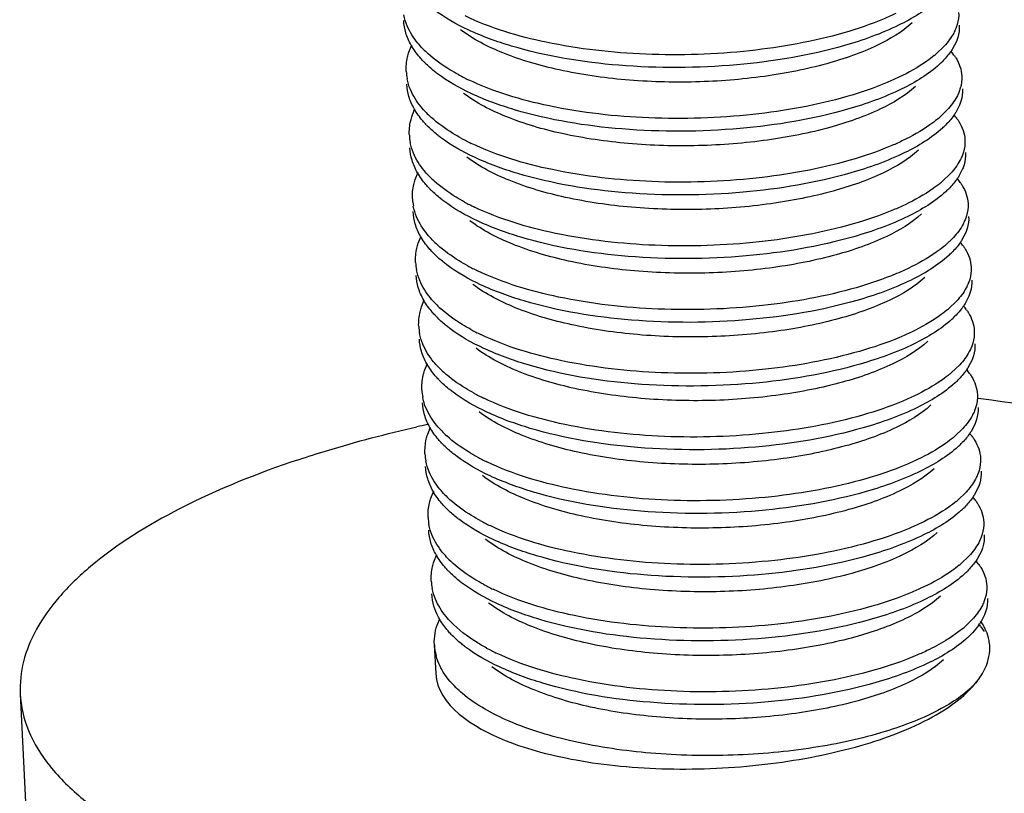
# Model space of a CAD drawing. Header units: millimetres. Extents: x -24622 to 2009, y -1603 to 2074.
# Tile 239 of 256: x 1604.04 to 1611.15, y 1043.93 to 1049.51. Entities that reach past the tile are written whole.
import ezdxf

# ---------------------------------------------------------------- set-up
doc = ezdxf.new("R2010")
doc.units = ezdxf.units.MM
doc.layers.add('02___PRT_ALL_AXES', color=7, linetype='Continuous')

msp = doc.modelspace()

# ---------------------------------------------------------------- linework, layer by layer
at = {"color": 7, "linetype": 'Continuous'}
for p, q in [((1610.7997, 1049.3534), (1610.7723, 1049.3)), ((1606.852, 1049.2764), (1606.8726, 1049.328)), ((1610.7115, 1049.3185), (1610.6526, 1049.2619)), ((1606.8745, 1048.8167), (1606.8952, 1048.8684)), ((1610.734, 1048.8589), (1610.6751, 1048.8023)), ((1610.8222, 1048.8938), (1610.7948, 1048.8403)), ((1610.8448, 1048.4342), (1610.8174, 1048.3807)), ((1606.8971, 1048.3571), (1606.9177, 1048.4088)), ((1610.7565, 1048.3992), (1610.6976, 1048.3427)), ((1606.9196, 1047.8975), (1606.9402, 1047.9491)), ((1610.7791, 1047.9396), (1610.7202, 1047.883)), ((1610.8673, 1047.9745), (1610.8399, 1047.9211)), ((1610.8898, 1047.5149), (1610.8624, 1047.4615)), ((1606.9421, 1047.4379), (1606.9628, 1047.4895)), ((1610.8016, 1047.48), (1610.7427, 1047.4234)), ((1606.9647, 1046.9782), (1606.9853, 1047.0299)), ((1610.8242, 1047.0204), (1610.7652, 1046.9638)), ((1610.9124, 1047.0553), (1610.885, 1047.0018)), ((1610.9349, 1046.5957), (1610.9075, 1046.5422)), ((1606.9872, 1046.5186), (1607.0079, 1046.5702)), ((1610.8467, 1046.5607), (1610.7878, 1046.5041)), ((1607.0098, 1046.059), (1607.0304, 1046.1106)), ((1610.8692, 1046.1011), (1610.8103, 1046.0445)), ((1610.9575, 1046.136), (1610.93, 1046.0826)), ((1610.98, 1045.6764), (1610.9526, 1045.6229)), ((1607.0323, 1045.5993), (1607.0529, 1045.651)), ((1610.8918, 1045.6415), (1610.8329, 1045.5849)), ((1610.9143, 1045.1818), (1610.8554, 1045.1253)), ((1611.0025, 1045.2168), (1610.9751, 1045.1633)), ((1610.8434, 1045.1152), (1610.7639, 1045.0566)), ((1610.977, 1045.1295), (1610.9999, 1045.0959))]:
    msp.add_line(p, q, dxfattribs=at)
for centre, radius, start, end in [((1607.5058, 1049.8354), 0.7696, 224.05686, 227.91123), ((1610.4447, 1049.0156), 0.4139, 35.35444, 40.17903), ((1607.4819, 1049.7153), 0.7296, 223.71837, 225.33192), ((1610.1243, 1049.8787), 0.8121, 309.47489, 310.58179), ((1610.2143, 1049.6912), 0.6838, 312.62592, 315.16281), ((1607.2014, 1049.1542), 0.3696, 182.81654, 190.91201), ((1607.979, 1050.5344), 1.6165, 241.53036, 244.35136), ((1607.5283, 1049.3758), 0.7696, 224.05686, 227.91123), ((1610.1468, 1049.419), 0.8121, 309.47489, 310.58179), ((1610.4672, 1048.556), 0.4139, 35.35444, 40.17903), ((1607.5045, 1049.2557), 0.7296, 223.71837, 225.33192), ((1610.2368, 1049.2316), 0.6838, 312.62592, 315.16281), ((1607.2239, 1048.6946), 0.3696, 182.81654, 190.91201), ((1608.0015, 1050.0747), 1.6165, 241.53036, 244.35136), ((1607.5509, 1048.9162), 0.7696, 224.05686, 227.91123), ((1610.4898, 1048.0964), 0.4139, 35.35444, 40.17903), ((1607.527, 1048.796), 0.7296, 223.71837, 225.33192), ((1610.1694, 1048.9594), 0.8121, 309.47489, 310.58179), ((1610.2594, 1048.7719), 0.6838, 312.62592, 315.16281), ((1607.2465, 1048.235), 0.3696, 182.81654, 190.91201), ((1608.024, 1049.6151), 1.6165, 241.53036, 244.35136), ((1607.5734, 1048.4566), 0.7696, 224.05686, 227.91123), ((1610.1919, 1048.4998), 0.8121, 309.47489, 310.58179), ((1610.5123, 1047.6367), 0.4139, 35.35444, 40.17903), ((1607.5496, 1048.3364), 0.7296, 223.71837, 225.33192), ((1610.2819, 1048.3123), 0.6838, 312.62592, 315.16281), ((1607.269, 1047.7753), 0.3696, 182.81654, 190.91201), ((1608.0466, 1049.1555), 1.6165, 241.53036, 244.35136), ((1607.5959, 1047.9969), 0.7696, 224.05686, 227.91123), ((1610.5348, 1047.1771), 0.4139, 35.35444, 40.17903), ((1607.5721, 1047.8768), 0.7296, 223.71837, 225.33192), ((1610.2144, 1048.0402), 0.8121, 309.47489, 310.58179), ((1610.3044, 1047.8527), 0.6838, 312.62592, 315.16281), ((1607.2916, 1047.3157), 0.3696, 182.81654, 190.91201), ((1608.0691, 1048.6959), 1.6165, 241.53036, 244.35136), ((1607.6185, 1047.5373), 0.7696, 224.05686, 227.91123), ((1610.237, 1047.5805), 0.8121, 309.47489, 310.58179), ((1610.5574, 1046.7175), 0.4139, 35.35444, 40.17903), ((1607.5946, 1047.4171), 0.7296, 223.71837, 225.33192), ((1610.327, 1047.393), 0.6838, 312.62592, 315.16281), ((1607.3141, 1046.8561), 0.3696, 182.81654, 190.91201), ((1608.0916, 1048.2362), 1.6165, 241.53036, 244.35136), ((1607.641, 1047.0777), 0.7696, 224.05686, 227.91123), ((1610.5799, 1046.2578), 0.4139, 35.35444, 40.17903), ((1607.6172, 1046.9575), 0.7296, 223.71837, 225.33192), ((1610.2595, 1047.1209), 0.8121, 309.47489, 310.58179), ((1610.3495, 1046.9334), 0.6838, 312.62592, 315.16281), ((1607.3366, 1046.3964), 0.3696, 182.81654, 190.91201), ((1608.1142, 1047.7766), 1.6165, 241.53036, 244.35136), ((1607.6635, 1046.618), 0.7696, 224.05686, 227.91123), ((1610.2821, 1046.6613), 0.8121, 309.47489, 310.58179), ((1610.6025, 1045.7982), 0.4139, 35.35444, 40.17903), ((1607.6397, 1046.4979), 0.7296, 223.71837, 225.33192), ((1610.3721, 1046.4738), 0.6838, 312.62592, 315.16281), ((1607.3592, 1045.9368), 0.3696, 182.81654, 190.91201), ((1608.1367, 1047.317), 1.6165, 241.53036, 244.35136), ((1607.6861, 1046.1584), 0.7696, 224.05686, 227.91123), ((1610.625, 1045.3386), 0.4139, 35.35444, 40.17903), ((1607.6622, 1046.0383), 0.7296, 223.71837, 225.33192), ((1610.3046, 1046.2016), 0.8121, 309.47489, 310.58179), ((1610.3946, 1046.0142), 0.6838, 312.62592, 315.16281), ((1607.3817, 1045.4772), 0.3696, 182.81654, 190.91201), ((1608.1593, 1046.8573), 1.6165, 241.53036, 244.35136), ((1610.3271, 1045.742), 0.8121, 309.47489, 310.58179), ((1610.6347, 1044.8684), 0.4305, 37.33763, 41.23878), ((1610.4342, 1045.5367), 0.6592, 312.58339, 316.94538), ((1607.4094, 1045.0184), 0.3748, 182.90577, 194.93178), ((1608.1818, 1046.3977), 1.6165, 241.53036, 244.35136), ((1610.7356, 1044.974), 0.3052, 356.88242, 6.76356)]:
    msp.add_arc(centre, radius, start, end, dxfattribs=at)
for points, start_tangent, end_tangent in [([(1610.6549, 1049.6477), (1610.3831, 1049.47), (1609.9922, 1049.3231)], (-0.735524, -0.677498), (-0.961024, -0.276464)), ([(1609.9922, 1049.3231), (1609.217, 1049.1845), (1608.3657, 1049.1811), (1607.5918, 1049.3194), (1607.2788, 1049.4365), (1607.0351, 1049.5799)], (-0.961024, -0.276464), (-0.798461, 0.602046)), ([(1606.8293, 1049.4157), (1606.8142, 1049.5038)], (-0.28417, 0.958774), (-0.048797, 0.998809)), ([(1606.8396, 1049.4662), (1606.8159, 1049.5439)], (-0.385657, 0.922642), (-0.18914, 0.98195)), ([(1609.9877, 1049.415), (1609.3101, 1049.286), (1608.5592, 1049.2609), (1607.8409, 1049.3473), (1607.2567, 1049.5368)], (-0.961024, -0.276464), (-0.901202, 0.4334)), ([(1610.3623, 1049.554), (1610.2777, 1049.5161), (1609.9877, 1049.415)], (-0.902338, -0.43103), (-0.961024, -0.276464)), ([(1610.8161, 1049.5618), (1610.8054, 1049.4745), (1610.7952, 1049.4454)], (0.048761, -0.99881), (-0.37737, -0.926062)), ([(1606.9527, 1049.3003), (1606.9167, 1049.3405), (1606.8396, 1049.4662)], (-0.694786, 0.719217), (-0.385657, 0.922642)), ([(1610.4813, 1049.4879), (1610.2297, 1049.3253), (1609.8648, 1049.1923), (1609.4156, 1049.1012), (1608.9179, 1049.0609), (1608.4111, 1049.0761), (1607.9355, 1049.1474), (1607.5288, 1049.2707), (1607.2235, 1049.4378)], (-0.735477, -0.677549), (-0.798212, 0.602377)), ([(1610.7952, 1049.4454), (1610.7801, 1049.4134), (1610.7115, 1049.3185)], (-0.37737, -0.926062), (-0.676472, -0.736469)), ([(1610.8206, 1049.4698), (1610.8099, 1049.3826), (1610.7997, 1049.3534)], (0.048761, -0.99881), (-0.37737, -0.926062)), ([(1606.8681, 1049.3254), (1606.8293, 1049.4157)], (-0.493567, 0.869708), (-0.28417, 0.958774)), ([(1606.9546, 1049.211), (1606.9293, 1049.239), (1606.8681, 1049.3254)], (-0.691016, 0.72284), (-0.493567, 0.869708)), ([(1610.7723, 1049.3), (1610.757, 1049.277), (1610.6992, 1049.209)], (-0.526052, -0.850452), (-0.704812, -0.709394)), ([(1606.8322, 1049.1361), (1606.8421, 1049.2412), (1606.852, 1049.2764)], (-0.048797, 0.998809), (0.313223, 0.94968)), ([(1607.2084, 1049.1133), (1607.1464, 1049.149), (1606.9899, 1049.2643)], (-0.878776, 0.477234), (-0.741573, 0.670872)), ([(1610.6405, 1049.2518), (1610.5865, 1049.2106), (1610.3848, 1049.0944)], (-0.771848, -0.635807), (-0.902338, -0.43103)), ([(1610.7823, 1049.2551), (1610.7959, 1049.2345), (1610.8256, 1049.1712)], (0.577811, -0.816171), (0.31537, -0.948969)), ([(1607.0577, 1049.1202), (1607.0337, 1049.1389), (1606.969, 1049.1964)], (-0.798461, 0.602046), (-0.711096, 0.703095)), ([(1610.6774, 1049.188), (1610.4056, 1049.0103), (1610.0147, 1048.8635)], (-0.735524, -0.677498), (-0.961024, -0.276464)), ([(1610.8256, 1049.1712), (1610.8387, 1049.1021)], (0.31537, -0.948969), (0.048761, -0.99881)), ([(1606.8621, 1049.0066), (1606.8385, 1049.0842)], (-0.385657, 0.922642), (-0.18914, 0.98195)), ([(1610.0147, 1048.8635), (1609.2395, 1048.7248), (1608.3882, 1048.7215), (1607.6143, 1048.8597), (1607.3014, 1048.9769), (1607.0577, 1049.1202)], (-0.961024, -0.276464), (-0.798461, 0.602046)), ([(1610.0102, 1048.9554), (1609.3326, 1048.8264), (1608.5817, 1048.8013), (1607.8634, 1048.8877), (1607.2792, 1049.0771)], (-0.961024, -0.276464), (-0.901202, 0.4334)), ([(1610.3848, 1049.0944), (1610.3002, 1049.0565), (1610.0102, 1048.9554)], (-0.902338, -0.43103), (-0.961024, -0.276464)), ([(1610.8387, 1049.1021), (1610.8279, 1049.0149), (1610.8177, 1048.9857)], (0.048761, -0.99881), (-0.37737, -0.926062)), ([(1606.8518, 1048.956), (1606.8367, 1049.0441)], (-0.28417, 0.958774), (-0.048797, 0.998809)), ([(1606.9752, 1048.8406), (1606.9393, 1048.8809), (1606.8621, 1049.0066)], (-0.694786, 0.719217), (-0.385657, 0.922642)), ([(1610.5038, 1049.0282), (1610.2522, 1048.8657), (1609.8873, 1048.7327), (1609.4382, 1048.6416), (1608.9404, 1048.6012), (1608.4336, 1048.6165), (1607.958, 1048.6877), (1607.5514, 1048.811), (1607.246, 1048.9782)], (-0.735477, -0.677549), (-0.798212, 0.602377)), ([(1610.8432, 1049.0102), (1610.8324, 1048.923), (1610.8222, 1048.8938)], (0.048761, -0.99881), (-0.37737, -0.926062)), ([(1606.8907, 1048.8657), (1606.8518, 1048.956)], (-0.493567, 0.869708), (-0.28417, 0.958774)), ([(1610.8177, 1048.9857), (1610.8027, 1048.9537), (1610.734, 1048.8589)], (-0.37737, -0.926062), (-0.676472, -0.736469)), ([(1606.9771, 1048.7514), (1606.9518, 1048.7794), (1606.8907, 1048.8657)], (-0.691016, 0.72284), (-0.493567, 0.869708)), ([(1606.8548, 1048.6764), (1606.8646, 1048.7816), (1606.8745, 1048.8167)], (-0.048797, 0.998809), (0.313223, 0.94968)), ([(1607.2309, 1048.6537), (1607.169, 1048.6894), (1607.0124, 1048.8047)], (-0.878776, 0.477234), (-0.741573, 0.670872)), ([(1610.6631, 1048.7922), (1610.609, 1048.751), (1610.4074, 1048.6347)], (-0.771848, -0.635807), (-0.902338, -0.43103)), ([(1610.7948, 1048.8403), (1610.7796, 1048.8174), (1610.7217, 1048.7494)], (-0.526052, -0.850452), (-0.704812, -0.709394)), ([(1610.8048, 1048.7955), (1610.8184, 1048.7748), (1610.8481, 1048.7116)], (0.577811, -0.816171), (0.31537, -0.948969)), ([(1607.0802, 1048.6606), (1607.0563, 1048.6792), (1606.9915, 1048.7367)], (-0.798461, 0.602046), (-0.711096, 0.703095)), ([(1610.6999, 1048.7284), (1610.4282, 1048.5507), (1610.0373, 1048.4039)], (-0.735524, -0.677498), (-0.961024, -0.276464)), ([(1610.0373, 1048.4039), (1609.2621, 1048.2652), (1608.4107, 1048.2619), (1607.6368, 1048.4001), (1607.3239, 1048.5172), (1607.0802, 1048.6606)], (-0.961024, -0.276464), (-0.798461, 0.602046)), ([(1610.8612, 1048.6425), (1610.8505, 1048.5553), (1610.8403, 1048.5261)], (0.048761, -0.99881), (-0.37737, -0.926062)), ([(1610.8481, 1048.7116), (1610.8612, 1048.6425)], (0.31537, -0.948969), (0.048761, -0.99881)), ([(1606.8744, 1048.4964), (1606.8593, 1048.5845)], (-0.28417, 0.958774), (-0.048797, 0.998809)), ([(1606.8846, 1048.547), (1606.861, 1048.6246)], (-0.385657, 0.922642), (-0.18914, 0.98195)), ([(1610.0328, 1048.4958), (1609.3552, 1048.3668), (1608.6043, 1048.3417), (1607.886, 1048.428), (1607.3018, 1048.6175)], (-0.961024, -0.276464), (-0.901202, 0.4334)), ([(1610.4074, 1048.6347), (1610.3228, 1048.5968), (1610.0328, 1048.4958)], (-0.902338, -0.43103), (-0.961024, -0.276464)), ([(1606.9977, 1048.381), (1606.9618, 1048.4213), (1606.8846, 1048.547)], (-0.694786, 0.719217), (-0.385657, 0.922642)), ([(1610.5263, 1048.5686), (1610.2747, 1048.406), (1609.9099, 1048.2731), (1609.4607, 1048.182), (1608.963, 1048.1416), (1608.4562, 1048.1568), (1607.9805, 1048.2281), (1607.5739, 1048.3514), (1607.2686, 1048.5186)], (-0.735477, -0.677549), (-0.798212, 0.602377)), ([(1610.8403, 1048.5261), (1610.8252, 1048.4941), (1610.7565, 1048.3992)], (-0.37737, -0.926062), (-0.676472, -0.736469)), ([(1610.8657, 1048.5506), (1610.855, 1048.4633), (1610.8448, 1048.4342)], (0.048761, -0.99881), (-0.37737, -0.926062)), ([(1606.9132, 1048.4061), (1606.8744, 1048.4964)], (-0.493567, 0.869708), (-0.28417, 0.958774)), ([(1606.8773, 1048.2168), (1606.8871, 1048.322), (1606.8971, 1048.3571)], (-0.048797, 0.998809), (0.313223, 0.94968)), ([(1606.9997, 1048.2918), (1606.9744, 1048.3197), (1606.9132, 1048.4061)], (-0.691016, 0.72284), (-0.493567, 0.869708)), ([(1610.8174, 1048.3807), (1610.8021, 1048.3578), (1610.7443, 1048.2898)], (-0.526052, -0.850452), (-0.704812, -0.709394)), ([(1607.2534, 1048.1941), (1607.1915, 1048.2297), (1607.035, 1048.345)], (-0.878776, 0.477234), (-0.741573, 0.670872)), ([(1610.6856, 1048.3326), (1610.6316, 1048.2914), (1610.4299, 1048.1751)], (-0.771848, -0.635807), (-0.902338, -0.43103)), ([(1610.8273, 1048.3359), (1610.841, 1048.3152), (1610.8707, 1048.252)], (0.577811, -0.816171), (0.31537, -0.948969)), ([(1607.1028, 1048.201), (1607.0788, 1048.2196), (1607.0141, 1048.2771)], (-0.798461, 0.602046), (-0.711096, 0.703095)), ([(1610.7225, 1048.2688), (1610.4507, 1048.0911), (1610.0598, 1047.9442)], (-0.735524, -0.677498), (-0.961024, -0.276464)), ([(1610.8707, 1048.252), (1610.8837, 1048.1829)], (0.31537, -0.948969), (0.048761, -0.99881)), ([(1606.9072, 1048.0873), (1606.8835, 1048.165)], (-0.385657, 0.922642), (-0.18914, 0.98195)), ([(1610.0598, 1047.9442), (1609.2846, 1047.8056), (1608.4333, 1047.8022), (1607.6594, 1047.9405), (1607.3464, 1048.0576), (1607.1028, 1048.201)], (-0.961024, -0.276464), (-0.798461, 0.602046)), ([(1610.0553, 1048.0362), (1609.3777, 1047.9071), (1608.6268, 1047.8821), (1607.9085, 1047.9684), (1607.3243, 1048.1579)], (-0.961024, -0.276464), (-0.901202, 0.4334)), ([(1610.4299, 1048.1751), (1610.3453, 1048.1372), (1610.0553, 1048.0362)], (-0.902338, -0.43103), (-0.961024, -0.276464)), ([(1610.8837, 1048.1829), (1610.873, 1048.0956), (1610.8628, 1048.0665)], (0.048761, -0.99881), (-0.37737, -0.926062)), ([(1606.8969, 1048.0368), (1606.8818, 1048.1249)], (-0.28417, 0.958774), (-0.048797, 0.998809)), ([(1607.0203, 1047.9214), (1606.9844, 1047.9616), (1606.9072, 1048.0873)], (-0.694786, 0.719217), (-0.385657, 0.922642)), ([(1610.5489, 1048.109), (1610.2973, 1047.9464), (1609.9324, 1047.8135), (1609.4833, 1047.7223), (1608.9855, 1047.682), (1608.4787, 1047.6972), (1608.0031, 1047.7685), (1607.5964, 1047.8918), (1607.2911, 1048.0589)], (-0.735477, -0.677549), (-0.798207, 0.602384)), ([(1610.8882, 1048.091), (1610.8775, 1048.0037), (1610.8673, 1047.9745)], (0.048761, -0.99881), (-0.37737, -0.926062)), ([(1606.9358, 1047.9465), (1606.8969, 1048.0368)], (-0.493567, 0.869708), (-0.28417, 0.958774)), ([(1610.8628, 1048.0665), (1610.8478, 1048.0345), (1610.7791, 1047.9396)], (-0.37737, -0.926062), (-0.676472, -0.736469)), ([(1607.0222, 1047.8321), (1606.9969, 1047.8601), (1606.9358, 1047.9465)], (-0.691016, 0.72284), (-0.493567, 0.869708)), ([(1606.8998, 1047.7572), (1606.9097, 1047.8623), (1606.9196, 1047.8975)], (-0.048797, 0.998809), (0.313223, 0.94968)), ([(1607.276, 1047.7345), (1607.214, 1047.7701), (1607.0575, 1047.8854)], (-0.878776, 0.477234), (-0.741573, 0.670872)), ([(1610.7082, 1047.8729), (1610.6541, 1047.8318), (1610.4525, 1047.7155)], (-0.771848, -0.635807), (-0.902338, -0.43103)), ([(1610.8399, 1047.9211), (1610.8247, 1047.8981), (1610.7668, 1047.8301)], (-0.526052, -0.850452), (-0.704812, -0.709394)), ([(1610.8499, 1047.8762), (1610.8635, 1047.8556), (1610.8932, 1047.7923)], (0.577811, -0.816171), (0.31537, -0.948969)), ([(1607.1253, 1047.7413), (1607.1014, 1047.76), (1607.0366, 1047.8175)], (-0.798461, 0.602046), (-0.711096, 0.703095)), ([(1610.745, 1047.8091), (1610.4733, 1047.6314), (1610.0823, 1047.4846)], (-0.735524, -0.677498), (-0.961024, -0.276464)), ([(1610.8932, 1047.7923), (1610.9063, 1047.7233)], (0.31537, -0.948969), (0.048761, -0.99881)), ([(1610.0823, 1047.4846), (1609.3072, 1047.346), (1608.4558, 1047.3426), (1607.6819, 1047.4809), (1607.369, 1047.598), (1607.1253, 1047.7413)], (-0.961024, -0.276464), (-0.798461, 0.602046)), ([(1610.9063, 1047.7233), (1610.8956, 1047.636), (1610.8853, 1047.6068)], (0.048761, -0.99881), (-0.37737, -0.926062)), ([(1606.9195, 1047.5771), (1606.9043, 1047.6652)], (-0.28417, 0.958774), (-0.048797, 0.998809)), ([(1606.9297, 1047.6277), (1606.9061, 1047.7054)], (-0.385657, 0.922642), (-0.18914, 0.98195)), ([(1610.5714, 1047.6493), (1610.3198, 1047.4868), (1609.9549, 1047.3538), (1609.5058, 1047.2627), (1609.008, 1047.2223), (1608.5012, 1047.2376), (1608.0256, 1047.3089), (1607.619, 1047.4322), (1607.3136, 1047.5993)], (-0.735477, -0.677549), (-0.798212, 0.602377)), ([(1610.0778, 1047.5765), (1609.4003, 1047.4475), (1608.6494, 1047.4224), (1607.9311, 1047.5088), (1607.3469, 1047.6982)], (-0.961024, -0.276464), (-0.901202, 0.4334)), ([(1610.4525, 1047.7155), (1610.3678, 1047.6776), (1610.0778, 1047.5765)], (-0.902338, -0.43103), (-0.961024, -0.276464)), ([(1606.9583, 1047.4869), (1606.9195, 1047.5771)], (-0.493567, 0.869708), (-0.28417, 0.958774)), ([(1607.0428, 1047.4617), (1607.0069, 1047.502), (1606.9297, 1047.6277)], (-0.694786, 0.719217), (-0.385657, 0.922642)), ([(1610.8853, 1047.6068), (1610.8703, 1047.5749), (1610.8016, 1047.48)], (-0.37737, -0.926062), (-0.676472, -0.736469)), ([(1610.9108, 1047.6313), (1610.9001, 1047.5441), (1610.8898, 1047.5149)], (0.048761, -0.99881), (-0.37737, -0.926062)), ([(1606.9224, 1047.2975), (1606.9322, 1047.4027), (1606.9421, 1047.4379)], (-0.048797, 0.998809), (0.313223, 0.94968)), ([(1607.0448, 1047.3725), (1607.0195, 1047.4005), (1606.9583, 1047.4869)], (-0.691016, 0.72284), (-0.493567, 0.869708)), ([(1610.8624, 1047.4615), (1610.8472, 1047.4385), (1610.7894, 1047.3705)], (-0.526052, -0.850452), (-0.704812, -0.709394)), ([(1607.2985, 1047.2748), (1607.2366, 1047.3105), (1607.0801, 1047.4258)], (-0.878776, 0.477234), (-0.741573, 0.670872)), ([(1610.7307, 1047.4133), (1610.6767, 1047.3721), (1610.475, 1047.2559)], (-0.771848, -0.635807), (-0.902338, -0.43103)), ([(1610.8724, 1047.4166), (1610.886, 1047.396), (1610.9158, 1047.3327)], (0.577811, -0.816171), (0.31537, -0.948969)), ([(1607.1478, 1047.2817), (1607.1239, 1047.3003), (1607.0592, 1047.3579)], (-0.798461, 0.602046), (-0.711096, 0.703095)), ([(1610.7675, 1047.3495), (1610.4958, 1047.1718), (1610.1049, 1047.025)], (-0.735524, -0.677498), (-0.961024, -0.276464)), ([(1610.9158, 1047.3327), (1610.9288, 1047.2636)], (0.31537, -0.948969), (0.048761, -0.99881)), ([(1606.9522, 1047.1681), (1606.9286, 1047.2457)], (-0.385657, 0.922642), (-0.18914, 0.98195)), ([(1610.1049, 1047.025), (1609.3297, 1046.8863), (1608.4783, 1046.883), (1607.7044, 1047.0212), (1607.3915, 1047.1383), (1607.1478, 1047.2817)], (-0.961024, -0.276464), (-0.798461, 0.602046)), ([(1610.1004, 1047.1169), (1609.4228, 1046.9879), (1608.6719, 1046.9628), (1607.9536, 1047.0492), (1607.3694, 1047.2386)], (-0.961024, -0.276464), (-0.901202, 0.4334)), ([(1610.475, 1047.2559), (1610.3904, 1047.2179), (1610.1004, 1047.1169)], (-0.902338, -0.43103), (-0.961024, -0.276464)), ([(1610.9288, 1047.2636), (1610.9181, 1047.1764), (1610.9079, 1047.1472)], (0.048761, -0.99881), (-0.37737, -0.926062)), ([(1606.942, 1047.1175), (1606.9269, 1047.2056)], (-0.28417, 0.958774), (-0.048797, 0.998809)), ([(1607.0654, 1047.0021), (1607.0294, 1047.0424), (1606.9522, 1047.1681)], (-0.694786, 0.719217), (-0.385657, 0.922642)), ([(1610.594, 1047.1897), (1610.3423, 1047.0272), (1609.9775, 1046.8942), (1609.5283, 1046.8031), (1609.0306, 1046.7627), (1608.5238, 1046.778), (1608.0482, 1046.8492), (1607.6415, 1046.9725), (1607.3362, 1047.1397)], (-0.735477, -0.677549), (-0.798212, 0.602377)), ([(1610.9333, 1047.1717), (1610.9226, 1047.0844), (1610.9124, 1047.0553)], (0.048761, -0.99881), (-0.37737, -0.926062)), ([(1606.9808, 1047.0272), (1606.942, 1047.1175)], (-0.493567, 0.869708), (-0.28417, 0.958774)), ([(1610.9079, 1047.1472), (1610.8928, 1047.1152), (1610.8242, 1047.0204)], (-0.37737, -0.926062), (-0.676472, -0.736469)), ([(1607.0673, 1046.9129), (1607.042, 1046.9408), (1606.9808, 1047.0272)], (-0.691016, 0.72284), (-0.493567, 0.869708)), ([(1606.9449, 1046.8379), (1606.9548, 1046.9431), (1606.9647, 1046.9782)], (-0.048797, 0.998809), (0.313223, 0.94968)), ([(1607.3211, 1046.8152), (1607.2591, 1046.8509), (1607.1026, 1046.9661)], (-0.878776, 0.477234), (-0.741573, 0.670872)), ([(1610.7532, 1046.9537), (1610.6992, 1046.9125), (1610.4975, 1046.7962)], (-0.771848, -0.635807), (-0.902338, -0.43103)), ([(1610.885, 1047.0018), (1610.8697, 1046.9789), (1610.8119, 1046.9109)], (-0.526052, -0.850452), (-0.704812, -0.709394)), ([(1610.895, 1046.957), (1610.9086, 1046.9363), (1610.9383, 1046.8731)], (0.577811, -0.816171), (0.31537, -0.948969)), ([(1607.1704, 1046.8221), (1607.1464, 1046.8407), (1607.0817, 1046.8982)], (-0.798461, 0.602046), (-0.711096, 0.703095)), ([(1610.7901, 1046.8899), (1610.5183, 1046.7122), (1610.1274, 1046.5653)], (-0.735524, -0.677498), (-0.961024, -0.276464)), ([(1610.9383, 1046.8731), (1610.9513, 1046.804)], (0.31537, -0.948969), (0.048761, -0.99881)), ([(1610.1274, 1046.5653), (1609.3522, 1046.4267), (1608.5009, 1046.4234), (1607.727, 1046.5616), (1607.4141, 1046.6787), (1607.1704, 1046.8221)], (-0.961024, -0.276464), (-0.798461, 0.602046)), ([(1610.4975, 1046.7962), (1610.4129, 1046.7583), (1610.1229, 1046.6573)], (-0.902338, -0.43103), (-0.961024, -0.276464)), ([(1610.9513, 1046.804), (1610.9406, 1046.7167), (1610.9304, 1046.6876)], (0.048761, -0.99881), (-0.37737, -0.926062)), ([(1606.9645, 1046.6579), (1606.9494, 1046.746)], (-0.28417, 0.958774), (-0.048797, 0.998809)), ([(1606.9748, 1046.7085), (1606.9512, 1046.7861)], (-0.385657, 0.922642), (-0.18914, 0.98195)), ([(1610.6165, 1046.7301), (1610.3649, 1046.5675), (1610, 1046.4346), (1609.5509, 1046.3435), (1609.0531, 1046.3031), (1608.5463, 1046.3183), (1608.0707, 1046.3896), (1607.6641, 1046.5129), (1607.3587, 1046.68)], (-0.735477, -0.677549), (-0.798212, 0.602377)), ([(1610.1229, 1046.6573), (1609.4453, 1046.5282), (1608.6944, 1046.5032), (1607.9761, 1046.5895), (1607.3919, 1046.779)], (-0.961024, -0.276464), (-0.901202, 0.4334)), ([(1607.0034, 1046.5676), (1606.9645, 1046.6579)], (-0.493567, 0.869708), (-0.28417, 0.958774)), ([(1607.0879, 1046.5425), (1607.052, 1046.5828), (1606.9748, 1046.7085)], (-0.694786, 0.719217), (-0.385657, 0.922642)), ([(1610.9304, 1046.6876), (1610.9154, 1046.6556), (1610.8467, 1046.5607)], (-0.37737, -0.926062), (-0.676472, -0.736469)), ([(1610.9559, 1046.7121), (1610.9451, 1046.6248), (1610.9349, 1046.5957)], (0.048761, -0.99881), (-0.37737, -0.926062)), ([(1606.9675, 1046.3783), (1606.9773, 1046.4835), (1606.9872, 1046.5186)], (-0.048797, 0.998809), (0.313223, 0.94968)), ([(1607.0898, 1046.4532), (1607.0645, 1046.4812), (1607.0034, 1046.5676)], (-0.691016, 0.72284), (-0.493567, 0.869708)), ([(1610.9075, 1046.5422), (1610.8923, 1046.5193), (1610.8344, 1046.4513)], (-0.526052, -0.850452), (-0.704812, -0.709394)), ([(1607.3436, 1046.3556), (1607.2817, 1046.3912), (1607.1251, 1046.5065)], (-0.878776, 0.477234), (-0.741573, 0.670872)), ([(1610.7758, 1046.4941), (1610.7217, 1046.4529), (1610.5201, 1046.3366)], (-0.771848, -0.635807), (-0.902338, -0.43103)), ([(1610.9175, 1046.4973), (1610.9311, 1046.4767), (1610.9608, 1046.4135)], (0.577811, -0.816171), (0.31537, -0.948969)), ([(1607.1929, 1046.3625), (1607.169, 1046.3811), (1607.1042, 1046.4386)], (-0.798461, 0.602046), (-0.711096, 0.703095)), ([(1610.8126, 1046.4303), (1610.5409, 1046.2526), (1610.15, 1046.1057)], (-0.735524, -0.677498), (-0.961024, -0.276464)), ([(1610.9608, 1046.4135), (1610.9739, 1046.3444)], (0.31537, -0.948969), (0.048761, -0.99881)), ([(1606.9973, 1046.2488), (1606.9737, 1046.3265)], (-0.385657, 0.922642), (-0.18914, 0.98195)), ([(1610.15, 1046.1057), (1609.3748, 1045.9671), (1608.5234, 1045.9637), (1607.7495, 1046.102), (1607.4366, 1046.2191), (1607.1929, 1046.3625)], (-0.961024, -0.276464), (-0.798461, 0.602046)), ([(1610.1455, 1046.1976), (1609.4679, 1046.0686), (1608.717, 1046.0435), (1607.9987, 1046.1299), (1607.4145, 1046.3194)], (-0.961024, -0.276464), (-0.901202, 0.4334)), ([(1610.5201, 1046.3366), (1610.4355, 1046.2987), (1610.1455, 1046.1976)], (-0.902338, -0.43103), (-0.961024, -0.276464)), ([(1610.9739, 1046.3444), (1610.9632, 1046.2571), (1610.9529, 1046.228)], (0.048761, -0.99881), (-0.37737, -0.926062)), ([(1606.9871, 1046.1983), (1606.972, 1046.2864)], (-0.28417, 0.958774), (-0.048797, 0.998809)), ([(1607.1104, 1046.0829), (1607.0745, 1046.1231), (1606.9973, 1046.2488)], (-0.694786, 0.719217), (-0.385657, 0.922642)), ([(1610.639, 1046.2705), (1610.3874, 1046.1079), (1610.0226, 1045.9749), (1609.5734, 1045.8838), (1609.0757, 1045.8435), (1608.5688, 1045.8587), (1608.0932, 1045.93), (1607.6866, 1046.0533), (1607.3812, 1046.2204)], (-0.735477, -0.677549), (-0.798207, 0.602384)), ([(1610.9529, 1046.228), (1610.9379, 1046.196), (1610.8692, 1046.1011)], (-0.37737, -0.926062), (-0.676472, -0.736469)), ([(1610.9784, 1046.2524), (1610.9677, 1046.1652), (1610.9575, 1046.136)], (0.048761, -0.99881), (-0.37737, -0.926062)), ([(1607.0259, 1046.108), (1606.9871, 1046.1983)], (-0.493567, 0.869708), (-0.28417, 0.958774)), ([(1607.1124, 1045.9936), (1607.0871, 1046.0216), (1607.0259, 1046.108)], (-0.691016, 0.72284), (-0.493567, 0.869708)), ([(1606.99, 1045.9187), (1606.9998, 1046.0238), (1607.0098, 1046.059)], (-0.048797, 0.998809), (0.313223, 0.94968)), ([(1607.3661, 1045.8959), (1607.3042, 1045.9316), (1607.1477, 1046.0469)], (-0.878776, 0.477234), (-0.741573, 0.670872)), ([(1610.7983, 1046.0344), (1610.7443, 1045.9932), (1610.5426, 1045.877)], (-0.771848, -0.635807), (-0.902338, -0.43103)), ([(1610.93, 1046.0826), (1610.9148, 1046.0596), (1610.857, 1045.9916)], (-0.526052, -0.850452), (-0.704812, -0.709394)), ([(1610.94, 1046.0377), (1610.9536, 1046.0171), (1610.9834, 1045.9538)], (0.577811, -0.816171), (0.31537, -0.948969)), ([(1607.2154, 1045.9028), (1607.1915, 1045.9215), (1607.1268, 1045.979)], (-0.798461, 0.602046), (-0.711096, 0.703095)), ([(1610.8352, 1045.9706), (1610.5634, 1045.7929), (1610.1725, 1045.6461)], (-0.735524, -0.677498), (-0.961024, -0.276464)), ([(1610.9834, 1045.9538), (1610.9964, 1045.8847)], (0.31537, -0.948969), (0.048761, -0.99881)), ([(1610.1725, 1045.6461), (1609.3973, 1045.5074), (1608.546, 1045.5041), (1607.7721, 1045.6423), (1607.4591, 1045.7595), (1607.2154, 1045.9028)], (-0.961024, -0.276464), (-0.798461, 0.602046)), ([(1610.5426, 1045.877), (1610.458, 1045.8391), (1610.168, 1045.738)], (-0.902338, -0.43103), (-0.961024, -0.276464)), ([(1610.9964, 1045.8847), (1610.9857, 1045.7975), (1610.9755, 1045.7683)], (0.048761, -0.99881), (-0.37737, -0.926062)), ([(1607.0096, 1045.7386), (1606.9945, 1045.8267)], (-0.28417, 0.958774), (-0.048797, 0.998809)), ([(1607.0199, 1045.7892), (1606.9962, 1045.8668)], (-0.385657, 0.922642), (-0.18914, 0.98195)), ([(1610.6616, 1045.8108), (1610.41, 1045.6483), (1610.0451, 1045.5153), (1609.5959, 1045.4242), (1609.0982, 1045.3838), (1608.5914, 1045.3991), (1608.1158, 1045.4703), (1607.7091, 1045.5936), (1607.4038, 1045.7608)], (-0.735477, -0.677549), (-0.798212, 0.602377)), ([(1610.168, 1045.738), (1609.4904, 1045.609), (1608.7395, 1045.5839), (1608.0212, 1045.6703), (1607.437, 1045.8597)], (-0.961024, -0.276464), (-0.901202, 0.4334)), ([(1607.0484, 1045.6483), (1607.0096, 1045.7386)], (-0.493567, 0.869708), (-0.28417, 0.958774)), ([(1607.133, 1045.6232), (1607.097, 1045.6635), (1607.0199, 1045.7892)], (-0.694786, 0.719217), (-0.385657, 0.922642)), ([(1610.9755, 1045.7683), (1610.9604, 1045.7363), (1610.8918, 1045.6415)], (-0.37737, -0.926062), (-0.676472, -0.736469)), ([(1611.0009, 1045.7928), (1610.9902, 1045.7056), (1610.98, 1045.6764)], (0.048761, -0.99881), (-0.37737, -0.926062)), ([(1607.0125, 1045.459), (1607.0224, 1045.5642), (1607.0323, 1045.5993)], (-0.048797, 0.998809), (0.313223, 0.94968)), ([(1607.1349, 1045.534), (1607.1096, 1045.562), (1607.0484, 1045.6483)], (-0.691016, 0.72284), (-0.493567, 0.869708)), ([(1610.9526, 1045.6229), (1610.9373, 1045.6), (1610.8795, 1045.532)], (-0.526052, -0.850452), (-0.704812, -0.709394)), ([(1607.238, 1045.4432), (1607.214, 1045.4618), (1607.1493, 1045.5193)], (-0.798461, 0.602046), (-0.711096, 0.703095)), ([(1607.3887, 1045.4363), (1607.3267, 1045.472), (1607.1702, 1045.5873)], (-0.878776, 0.477234), (-0.741573, 0.670872)), ([(1610.8208, 1045.5748), (1610.7668, 1045.5336), (1610.5651, 1045.4173)], (-0.771848, -0.635807), (-0.902338, -0.43103)), ([(1610.9626, 1045.5781), (1610.9762, 1045.5574), (1611.0059, 1045.4942)], (0.577811, -0.816171), (0.31537, -0.948969)), ([(1610.8577, 1045.511), (1610.586, 1045.3333), (1610.195, 1045.1865)], (-0.735524, -0.677498), (-0.961024, -0.276464)), ([(1611.0059, 1045.4942), (1611.019, 1045.4251)], (0.31537, -0.948969), (0.048761, -0.99881)), ([(1607.0424, 1045.3296), (1607.0188, 1045.4072)], (-0.385657, 0.922642), (-0.18914, 0.98195)), ([(1610.195, 1045.1865), (1609.4198, 1045.0478), (1608.5685, 1045.0445), (1607.7946, 1045.1827), (1607.4817, 1045.2998), (1607.238, 1045.4432)], (-0.961024, -0.276464), (-0.798461, 0.602046)), ([(1610.1905, 1045.2784), (1609.513, 1045.1494), (1608.762, 1045.1243), (1608.0437, 1045.2106), (1607.4595, 1045.4001)], (-0.961024, -0.276464), (-0.901202, 0.4334)), ([(1610.5651, 1045.4173), (1610.4805, 1045.3794), (1610.1905, 1045.2784)], (-0.902338, -0.43103), (-0.961024, -0.276464)), ([(1611.019, 1045.4251), (1611.0082, 1045.3379), (1610.998, 1045.3087)], (0.048761, -0.99881), (-0.37737, -0.926062)), ([(1607.0321, 1045.279), (1607.017, 1045.3671)], (-0.28417, 0.958774), (-0.048797, 0.998809)), ([(1607.1555, 1045.1636), (1607.1196, 1045.2039), (1607.0424, 1045.3296)], (-0.694786, 0.719217), (-0.385657, 0.922642)), ([(1610.6841, 1045.3512), (1610.4325, 1045.1886), (1610.0676, 1045.0557), (1609.6185, 1044.9646), (1609.1207, 1044.9242), (1608.6139, 1044.9394), (1608.1383, 1045.0107), (1607.7317, 1045.134), (1607.4263, 1045.3012)], (-0.735477, -0.677549), (-0.798212, 0.602377)), ([(1610.998, 1045.3087), (1610.983, 1045.2767), (1610.9143, 1045.1818)], (-0.37737, -0.926062), (-0.676472, -0.736469)), ([(1611.0235, 1045.3332), (1611.0127, 1045.2459), (1611.0025, 1045.2168)], (0.048761, -0.99881), (-0.37737, -0.926062)), ([(1607.0758, 1045.1804), (1607.0623, 1045.2048), (1607.0321, 1045.279)], (-0.510444, 0.859911), (-0.28417, 0.958774)), ([(1607.0407, 1045.0842), (1607.0616, 1045.1587), (1607.0719, 1045.1834)], (0.178083, 0.984015), (0.408718, 0.912661)), ([(1607.1574, 1045.0744), (1607.1338, 1045.1003), (1607.0758, 1045.1804)], (-0.691016, 0.72284), (-0.510444, 0.859911)), ([(1607.4112, 1044.9767), (1607.3363, 1045.0204), (1607.1555, 1045.1636)], (-0.878776, 0.477234), (-0.694786, 0.719217)), ([(1610.9751, 1045.1633), (1610.9624, 1045.144), (1610.9158, 1045.0867)], (-0.526052, -0.850452), (-0.681845, -0.731497)), ([(1611.0386, 1045.0099), (1611.0309, 1045.0512), (1610.9742, 1045.1715)], (-0.117735, 0.993045), (-0.570936, 0.820994)), ([(1607.0351, 1044.9994), (1607.0407, 1045.0842)], (-0.049379, 0.99878), (0.178083, 0.984015)), ([(1607.2605, 1044.9836), (1607.2323, 1045.0057), (1607.1574, 1045.0744)], (-0.798461, 0.602046), (-0.691016, 0.72284)), ([(1610.8802, 1045.0514), (1610.6085, 1044.8737), (1610.2176, 1044.7268)], (-0.735524, -0.677498), (-0.961024, -0.276464)), ([(1610.7639, 1045.0566), (1610.7238, 1045.031), (1610.5877, 1044.9577)], (-0.832393, -0.554187), (-0.902338, -0.43103)), ([(1610.2176, 1044.7268), (1609.4424, 1044.5882), (1608.591, 1044.5848), (1607.8171, 1044.7231), (1607.5042, 1044.8402), (1607.2605, 1044.9836)], (-0.961024, -0.276464), (-0.798461, 0.602046)), ([(1610.5877, 1044.9577), (1610.5031, 1044.9198), (1610.2131, 1044.8188)], (-0.902338, -0.43103), (-0.961024, -0.276464)), ([(1610.9507, 1044.7379), (1610.9874, 1044.7922), (1611.0403, 1044.9574)], (0.608952, 0.793207), (0.054375, 0.998521)), ([(1607.0893, 1044.8205), (1607.076, 1044.8455), (1607.0472, 1044.9218)], (-0.494517, 0.869168), (-0.256959, 0.966422)), ([(1610.7066, 1044.8916), (1610.455, 1044.729), (1610.0902, 1044.5961), (1609.641, 1044.5049), (1609.1433, 1044.4646), (1608.6365, 1044.4798), (1608.1608, 1044.5511), (1607.7542, 1044.6744), (1607.4489, 1044.8415)], (-0.735477, -0.677549), (-0.798212, 0.602377)), ([(1610.2131, 1044.8188), (1609.5355, 1044.6897), (1608.7846, 1044.6647), (1608.0663, 1044.751), (1607.4821, 1044.9405)], (-0.961024, -0.276464), (-0.901202, 0.4334)), ([(1607.237, 1044.6491), (1607.1916, 1044.6903), (1607.0893, 1044.8205)], (-0.763357, 0.645977), (-0.494517, 0.869168)), ([(1607.0452, 1044.7933), (1607.5462, 1044.3101), (1607.8016, 1044.2259), (1608.0956, 1044.1623), (1608.4189, 1044.1213), (1608.7615, 1044.1042), (1609.4621, 1044.1429), (1610.111, 1044.2737), (1610.6285, 1044.4805), (1610.8172, 1044.6049), (1610.9507, 1044.7379)], (0.048482, -0.998824), (0.608952, 0.793207)), ([(1610.9507, 1044.7379), (1610.6909, 1044.5393), (1610.2852, 1044.3738), (1609.7694, 1044.258), (1609.189, 1044.2039), (1608.5953, 1044.2183), (1608.0407, 1044.3019), (1607.5742, 1044.4492), (1607.237, 1044.6491)], (-0.649046, -0.760749), (-0.763357, 0.645977))]:
    msp.add_spline(points, degree=3, dxfattribs=dict(at, start_tangent=start_tangent, end_tangent=end_tangent))
at = {"layer": '02___PRT_ALL_AXES', "color": 7, "linetype": 'Continuous'}
for p, q in [((1610.9573, 1046.7783), (1610.9753, 1046.7761)), ((1607.035, 1044.9994), (1607.0452, 1044.793)), ((1604.0488, 1044.6461), (1607.204, 980.2981))]:
    msp.add_line(p, q, dxfattribs=at)
msp.add_arc((1609.1748, 1036.5808), 10.245, 102.33167, 102.77823, dxfattribs=at)
for points, start_tangent, end_tangent in [([(1610.9753, 1046.7761), (1612.2061, 1046.5371), (1612.729, 1046.3648), (1613.1753, 1046.1619), (1613.5357, 1045.9327), (1613.8028, 1045.6817), (1613.971, 1045.4144), (1614.0368, 1045.1361)], (0.992527, -0.122029), (0.04918, -0.99879)), ([(1606.055, 1046.3355), (1606.2583, 1046.4003), (1606.9088, 1046.5721)], (0.948491, 0.316804), (0.975231, 0.221188)), ([(1606.055, 1046.3355), (1605.198, 1045.9808), (1604.5563, 1045.5651), (1604.3281, 1045.3416), (1604.166, 1045.1117), (1604.0725, 1044.8787), (1604.0488, 1044.6458)], (-0.948491, -0.316804), (0.04918, -0.99879)), ([(1604.0488, 1044.6458), (1604.1088, 1044.3813), (1604.2613, 1044.1264), (1604.5035, 1043.8858), (1604.8308, 1043.664), (1605.7147, 1043.2932), (1606.8471, 1043.0418), (1608.1433, 1042.9283), (1609.5068, 1042.9614), (1610.8355, 1043.1385), (1612.0305, 1043.4465)], (0.04918, -0.99879), (0.948491, 0.316804))]:
    msp.add_spline(points, degree=3, dxfattribs=dict(at, start_tangent=start_tangent, end_tangent=end_tangent))

doc.saveas('drawing.dxf')
